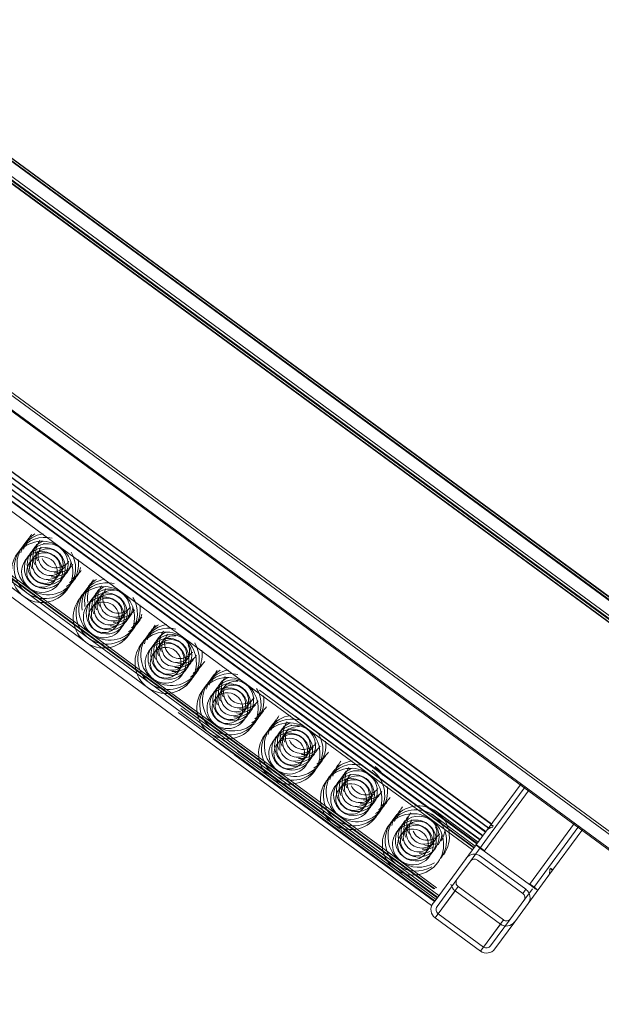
# Model space of a CAD drawing. Header units: metres. Extents: x 135583 to 135939, y 457896 to 458258.
# Tile 190 of 256: x 135781.165 to 135781.393, y 457896.472 to 457896.857. Entities that reach past the tile are written whole.
import ezdxf

# ---------------------------------------------------------------- set-up
doc = ezdxf.new("R2010")
doc.units = ezdxf.units.M
doc.layers.add('NIEUWE INSTALLATIE', color=250, linetype='Continuous', lineweight=0)

msp = doc.modelspace()

# ---------------------------------------------------------------- linework, layer by layer
at = {"layer": 'NIEUWE INSTALLATIE'}
for p, q in [((135779.49854, 457897.93286), (135781.48103, 457896.47637)), ((135779.49911, 457897.93363), (135781.48159, 457896.47714)), ((135779.49558, 457897.92883), (135781.47806, 457896.47234)), ((135779.49585, 457897.9292), (135781.47834, 457896.47271)), ((135781.45663, 457896.57828), (135780.6991, 457897.13483)), ((135780.69926, 457897.13504), (135781.46485, 457896.57258)), ((135781.52185, 457896.53194), (135780.69985, 457897.13585)), ((135781.45955, 457896.5749), (135780.69851, 457897.13403)), ((135780.69866, 457897.13423), (135781.46425, 457896.57177)), ((135780.76309, 457897.09526), (135781.46018, 457896.58312)), ((135780.76325, 457897.09547), (135781.4684, 457896.57741)), ((135781.48852, 457896.56384), (135780.76373, 457897.09602)), ((135780.9503, 457896.95897), (135781.46429, 457896.58135)), ((135781.0253, 457896.77656), (135781.34765, 457896.53973)), ((135781.0254, 457896.77671), (135781.34776, 457896.53988)), ((135781.02641, 457896.77808), (135781.34877, 457896.54125)), ((135781.02652, 457896.77823), (135781.34888, 457896.5414)), ((135781.02753, 457896.7796), (135781.34989, 457896.54278)), ((135781.02764, 457896.77975), (135781.35, 457896.54292)), ((135781.34541, 457896.53669), (135781.02306, 457896.77351)), ((135781.0231, 457896.77357), (135781.34546, 457896.53674)), ((135781.02317, 457896.77366), (135781.34552, 457896.53683)), ((135781.02418, 457896.77504), (135781.34653, 457896.53821)), ((135781.02429, 457896.77518), (135781.34664, 457896.53836)), ((135781.3443, 457896.53516), (135781.02194, 457896.77199)), ((135781.02205, 457896.77214), (135781.3444, 457896.53531)), ((135781.0091, 457896.75137), (135781.32749, 457896.51746)), ((135781.3278, 457896.51746), (135781.00931, 457896.75144)), ((135781.00418, 457896.74782), (135781.32653, 457896.51099)), ((135781.18133, 457896.65114), (135781.15715, 457896.66891)), ((135781.16712, 457896.6318), (135781.14294, 457896.64957)), ((135781.16824, 457896.63333), (135781.14406, 457896.65109)), ((135781.14518, 457896.65261), (135781.16936, 457896.63485)), ((135781.17275, 457896.64959), (135781.17274, 457896.64958)), ((135781.17275, 457896.6496), (135781.17275, 457896.64959)), ((135781.17387, 457896.65113), (135781.17386, 457896.65112)), ((135781.17386, 457896.65112), (135781.17386, 457896.6511)), ((135781.17498, 457896.65264), (135781.17497, 457896.65263)), ((135781.17499, 457896.65265), (135781.17498, 457896.65264)), ((135781.20551, 457896.63338), (135781.18133, 457896.65114)), ((135781.17163, 457896.64807), (135781.17162, 457896.64806)), ((135781.17164, 457896.64808), (135781.17163, 457896.64807)), ((135781.18241, 457896.64248), (135781.18242, 457896.64249)), ((135781.18242, 457896.64249), (135781.18242, 457896.6425)), ((135781.18353, 457896.64401), (135781.18354, 457896.64402)), ((135781.18353, 457896.644), (135781.18353, 457896.64401)), ((135781.18464, 457896.64552), (135781.18465, 457896.64553)), ((135781.18465, 457896.64553), (135781.18466, 457896.64554)), ((135781.18129, 457896.64096), (135781.1813, 457896.64097)), ((135781.1813, 457896.64097), (135781.18131, 457896.64098)), ((135781.16936, 457896.63485), (135781.19353, 457896.61709)), ((135781.19916, 457896.63488), (135781.19915, 457896.63486)), ((135781.19917, 457896.63489), (135781.19916, 457896.63488)), ((135781.1913, 457896.61404), (135781.16712, 457896.6318)), ((135781.19242, 457896.61556), (135781.16824, 457896.63333)), ((135781.19581, 457896.63032), (135781.1958, 457896.63031)), ((135781.1958, 457896.63031), (135781.1958, 457896.6303)), ((135781.19692, 457896.63183), (135781.19691, 457896.63182)), ((135781.19693, 457896.63184), (135781.19692, 457896.63183)), ((135781.19804, 457896.63335), (135781.19803, 457896.63334)), ((135781.19805, 457896.63336), (135781.19804, 457896.63335)), ((135781.22968, 457896.61562), (135781.20551, 457896.63338)), ((135781.20882, 457896.62776), (135781.20883, 457896.62777)), ((135781.20883, 457896.62777), (135781.20884, 457896.62778)), ((135781.20547, 457896.6232), (135781.20548, 457896.62321)), ((135781.20547, 457896.62319), (135781.20547, 457896.6232)), ((135781.20658, 457896.62472), (135781.20659, 457896.62473)), ((135781.20659, 457896.62473), (135781.2066, 457896.62474)), ((135781.2077, 457896.62624), (135781.20771, 457896.62625)), ((135781.20771, 457896.62625), (135781.20772, 457896.62626)), ((135781.21659, 457896.5978), (135781.19242, 457896.61556)), ((135781.19353, 457896.61709), (135781.21771, 457896.59932)), ((135781.22222, 457896.61559), (135781.22221, 457896.61558)), ((135781.22223, 457896.6156), (135781.22222, 457896.61559)), ((135781.22334, 457896.61711), (135781.22333, 457896.6171)), ((135781.22334, 457896.61712), (135781.22334, 457896.61711)), ((135781.25386, 457896.59786), (135781.22968, 457896.61562)), ((135781.21547, 457896.59628), (135781.1913, 457896.61404)), ((135781.21998, 457896.61255), (135781.21997, 457896.61254)), ((135781.21999, 457896.61256), (135781.21998, 457896.61255)), ((135781.2211, 457896.61407), (135781.22109, 457896.61406)), ((135781.22111, 457896.61408), (135781.2211, 457896.61407)), ((135781.23188, 457896.60848), (135781.23189, 457896.60849)), ((135781.23189, 457896.60849), (135781.2319, 457896.6085)), ((135781.233, 457896.61), (135781.23301, 457896.61001)), ((135781.23301, 457896.61001), (135781.23301, 457896.61002)), ((135781.22964, 457896.60543), (135781.22965, 457896.60544)), ((135781.22965, 457896.60544), (135781.22966, 457896.60545)), ((135781.23076, 457896.60695), (135781.23077, 457896.60696)), ((135781.23077, 457896.60696), (135781.23078, 457896.60697)), ((135781.23965, 457896.57852), (135781.21547, 457896.59628)), ((135781.24077, 457896.58004), (135781.21659, 457896.5978)), ((135781.21771, 457896.59932), (135781.24189, 457896.58156)), ((135781.24528, 457896.59631), (135781.24527, 457896.5963)), ((135781.24528, 457896.59632), (135781.24528, 457896.59631)), ((135781.2464, 457896.59784), (135781.24639, 457896.59783)), ((135781.24639, 457896.59783), (135781.24639, 457896.59782)), ((135781.24751, 457896.59935), (135781.2475, 457896.59934)), ((135781.24752, 457896.59936), (135781.24751, 457896.59935)), ((135781.27804, 457896.5801), (135781.25386, 457896.59786)), ((135781.24416, 457896.59478), (135781.24415, 457896.59477)), ((135781.24417, 457896.5948), (135781.24416, 457896.59478)), ((135781.25717, 457896.59224), (135781.25718, 457896.59225)), ((135781.25718, 457896.59225), (135781.25719, 457896.59226)), ((135781.25924, 457896.59517), (135781.34311, 457896.53355)), ((135781.32894, 457896.51427), (135781.22854, 457896.58803)), ((135781.25494, 457896.58919), (135781.25495, 457896.5892)), ((135781.25495, 457896.5892), (135781.25495, 457896.58921)), ((135781.25606, 457896.59072), (135781.25607, 457896.59073)), ((135781.25606, 457896.59071), (135781.25606, 457896.59072)), ((135781.32783, 457896.51275), (135781.22742, 457896.58651)), ((135781.25382, 457896.58767), (135781.25383, 457896.58768)), ((135781.25383, 457896.58768), (135781.25384, 457896.58769)), ((135781.27314, 457896.58518), (135781.34322, 457896.5337)), ((135781.27426, 457896.58671), (135781.34434, 457896.53522)), ((135781.32888, 457896.51418), (135781.23695, 457896.58172)), ((135781.24189, 457896.58156), (135781.26606, 457896.5638)), ((135781.27169, 457896.58159), (135781.27168, 457896.58158)), ((135781.2717, 457896.5816), (135781.27169, 457896.58159)), ((135781.26383, 457896.56076), (135781.23965, 457896.57852)), ((135781.26495, 457896.56228), (135781.24077, 457896.58004)), ((135781.24231, 457896.57769), (135781.32884, 457896.51412)), ((135781.26834, 457896.57703), (135781.26833, 457896.57702)), ((135781.26833, 457896.57702), (135781.26833, 457896.57701)), ((135781.26945, 457896.57854), (135781.26944, 457896.57853)), ((135781.26946, 457896.57856), (135781.26945, 457896.57854)), ((135781.27057, 457896.58007), (135781.27056, 457896.58006)), ((135781.27058, 457896.58008), (135781.27057, 457896.58007)), ((135781.30221, 457896.56233), (135781.27804, 457896.5801)), ((135781.24119, 457896.57617), (135781.32772, 457896.5126)), ((135781.28023, 457896.57295), (135781.28024, 457896.57296)), ((135781.28024, 457896.57296), (135781.28025, 457896.57297)), ((135781.28135, 457896.57447), (135781.28136, 457896.57448)), ((135781.28136, 457896.57448), (135781.28137, 457896.57449)), ((135781.24961, 457896.56985), (135781.32765, 457896.51251)), ((135781.25072, 457896.57138), (135781.32877, 457896.51403)), ((135781.278, 457896.56992), (135781.27801, 457896.56993)), ((135781.278, 457896.56991), (135781.278, 457896.56992)), ((135781.27911, 457896.57143), (135781.27912, 457896.57144)), ((135781.27912, 457896.57144), (135781.27913, 457896.57145)), ((135781.28912, 457896.54452), (135781.26495, 457896.56228)), ((135781.26606, 457896.5638), (135781.29024, 457896.54604)), ((135781.29475, 457896.5623), (135781.29474, 457896.56229)), ((135781.29475, 457896.56232), (135781.29475, 457896.5623)), ((135781.29587, 457896.56383), (135781.29586, 457896.56382)), ((135781.29587, 457896.56384), (135781.29587, 457896.56383)), ((135781.32639, 457896.54457), (135781.30221, 457896.56233)), ((135781.288, 457896.54299), (135781.26383, 457896.56076)), ((135781.29251, 457896.55926), (135781.2925, 457896.55925)), ((135781.29252, 457896.55927), (135781.29251, 457896.55926)), ((135781.29363, 457896.56078), (135781.29362, 457896.56077)), ((135781.29364, 457896.56079), (135781.29363, 457896.56078)), ((135781.34392, 457896.53465), (135781.36155, 457896.55864)), ((135781.36316, 457896.55746), (135781.34952, 457896.5389)), ((135781.30329, 457896.55367), (135781.3033, 457896.55368)), ((135781.3033, 457896.55368), (135781.30331, 457896.55369)), ((135781.30441, 457896.55519), (135781.30442, 457896.5552)), ((135781.30442, 457896.5552), (135781.30443, 457896.55521)), ((135781.30553, 457896.55671), (135781.30554, 457896.55672)), ((135781.30554, 457896.55672), (135781.30554, 457896.55673)), ((135781.34713, 457896.53226), (135781.36477, 457896.55627)), ((135781.30217, 457896.55214), (135781.30218, 457896.55216)), ((135781.30218, 457896.55216), (135781.30219, 457896.55217)), ((135781.29024, 457896.54604), (135781.31442, 457896.52828)), ((135781.32004, 457896.54606), (135781.32003, 457896.54605)), ((135781.32005, 457896.54608), (135781.32004, 457896.54606)), ((135781.32659, 457896.54679), (135781.32748, 457896.54613)), ((135781.34363, 457896.53425), (135781.32751, 457896.54609)), ((135781.3286, 457896.54765), (135781.32771, 457896.54831)), ((135781.32863, 457896.54762), (135781.34474, 457896.53577)), ((135781.31218, 457896.52523), (135781.288, 457896.54299)), ((135781.3133, 457896.52675), (135781.28912, 457896.54452)), ((135781.31781, 457896.54302), (135781.3178, 457896.54301)), ((135781.31781, 457896.54303), (135781.31781, 457896.54302)), ((135781.31893, 457896.54455), (135781.31892, 457896.54454)), ((135781.31892, 457896.54454), (135781.31892, 457896.54453)), ((135781.34251, 457896.53273), (135781.32639, 457896.54457)), ((135781.36486, 457896.51924), (135781.38249, 457896.54323)), ((135781.36649, 457896.51808), (135781.3841, 457896.54205)), ((135781.31669, 457896.5415), (135781.31668, 457896.54149)), ((135781.31669, 457896.54151), (135781.31669, 457896.5415)), ((135781.3297, 457896.53895), (135781.32971, 457896.53896)), ((135781.32971, 457896.53896), (135781.32972, 457896.53897)), ((135781.34952, 457896.53889), (135781.34173, 457896.52829)), ((135781.37208, 457896.52232), (135781.38571, 457896.54086)), ((135781.32635, 457896.53438), (135781.32636, 457896.53439)), ((135781.32636, 457896.53439), (135781.32637, 457896.5344)), ((135781.32747, 457896.5359), (135781.32748, 457896.53592)), ((135781.32748, 457896.53592), (135781.32748, 457896.53593)), ((135781.32859, 457896.53744), (135781.3286, 457896.53745)), ((135781.32859, 457896.53743), (135781.32859, 457896.53744)), ((135781.34398, 457896.53473), (135781.34251, 457896.53273)), ((135781.34251, 457896.53273), (135781.3283, 457896.51339)), ((135781.36344, 457896.51731), (135781.34571, 457896.53033)), ((135781.36486, 457896.51924), (135781.34713, 457896.53226)), ((135781.32942, 457896.51491), (135781.3133, 457896.52675)), ((135781.31442, 457896.52828), (135781.32851, 457896.51793)), ((135781.34173, 457896.52829), (135781.33649, 457896.52117)), ((135781.34453, 457896.52872), (135781.36226, 457896.5157)), ((135781.3283, 457896.51339), (135781.31218, 457896.52523)), ((135781.33649, 457896.52117), (135781.32871, 457896.51057)), ((135781.37208, 457896.52232), (135781.3643, 457896.51172)), ((135781.33574, 457896.51676), (135781.32795, 457896.50616)), ((135781.33692, 457896.51837), (135781.32913, 457896.50777)), ((135781.35347, 457896.50373), (135781.33574, 457896.51676)), ((135781.33692, 457896.51837), (135781.35465, 457896.50534)), ((135781.36226, 457896.5157), (135781.36355, 457896.51746)), ((135781.36268, 457896.5129), (135781.36603, 457896.51746)), ((135781.36355, 457896.51746), (135781.36344, 457896.51731)), ((135781.35745, 457896.50577), (135781.36268, 457896.5129)), ((135781.35906, 457896.50459), (135781.3643, 457896.51172)), ((135781.34686, 457896.49474), (135781.32913, 457896.50777)), ((135781.32795, 457896.50616), (135781.34568, 457896.49313)), ((135781.34568, 457896.49313), (135781.35347, 457896.50373)), ((135781.35465, 457896.50534), (135781.34686, 457896.49474)), ((135781.35745, 457896.50577), (135781.34966, 457896.49517)), ((135781.35127, 457896.49399), (135781.35906, 457896.50459))]:
    msp.add_line(p, q, dxfattribs=at)
for centre, major_axis, ratio, start_param, end_param in [((135781.17423, 457896.64147), (-0.00967, 0.00711), 0.999977, 4.712454, 6.28325), ((135781.17534, 457896.643), (-0.00967, 0.00711), 0.999977, 5.105134, 6.283232), ((135781.17646, 457896.64452), (-0.00967, 0.00711), 0.999977, 5.497982, 6.28338), ((135781.1787, 457896.64756), (-0.00967, 0.00711), 0.999977, 0.000106, 0.392805), ((135781.17758, 457896.64604), (-0.00967, 0.0071), 0.999977, 5.890421, 6.28312), ((135781.17982, 457896.64908), (-0.00967, 0.00711), 0.999977, 0.000131, 0.39283), ((135781.17757, 457896.64603), (-0.00645, 0.00474), 0.999977, 5.759587, 6.283185), ((135781.17981, 457896.64907), (-0.00645, 0.00474), 0.999977, 0.000014, 1.047212), ((135781.17534, 457896.643), (-0.00967, 0.0071), 0.999977, 6.28312, 7.853917), ((135781.17646, 457896.64452), (-0.00967, 0.00711), 0.999977, 0.000065, 1.570861), ((135781.17758, 457896.64604), (-0.00967, 0.0071), 0.999977, 6.282942, 6.675641), ((135781.17422, 457896.64146), (-0.00645, 0.00474), 0.999977, 3.141788, 6.28338), ((135781.17534, 457896.64299), (-0.00645, 0.00474), 0.999977, 3.141593, 6.283185), ((135781.17757, 457896.64603), (-0.00645, 0.00474), 0.999977, 6.283151, 7.330348), ((135781.17645, 457896.64451), (-0.00645, 0.00474), 0.999977, 3.141593, 6.283185), ((135781.17869, 457896.64755), (-0.00645, 0.00474), 0.999977, 6.283151, 7.330348), ((135781.17757, 457896.64603), (-0.00483, 0.00355), 0.999977, 0.00026, 3.141853), ((135781.17645, 457896.64451), (-0.00484, 0.00355), 0.999977, 3.141593, 6.283185), ((135781.17869, 457896.64755), (-0.00484, 0.00355), 0.999977, 6.282925, 9.424518), ((135781.17423, 457896.64147), (-0.00967, 0.00711), 0.999977, 3.141723, 4.712519), ((135781.17423, 457896.64147), (-0.00967, 0.0071), 0.999977, 6.28312, 7.853917), ((135781.17422, 457896.64146), (-0.00645, 0.00474), 0.999977, 6.283088, 9.42468), ((135781.17534, 457896.64299), (-0.00645, 0.00474), 0.999977, 0, 1.570796), ((135781.17645, 457896.64451), (-0.00645, 0.00474), 0.999977, 0, 3.141593), ((135781.17534, 457896.64299), (-0.00484, 0.00355), 0.999977, 6.283055, 9.424648), ((135781.17422, 457896.64146), (-0.00483, 0.00355), 0.999977, 3.141983, 6.283575), ((135781.17645, 457896.64451), (-0.00484, 0.00355), 0.999977, 0, 3.141593), ((135781.17534, 457896.64299), (-0.00483, 0.00355), 0.999977, 3.141723, 6.283315), ((135781.17981, 457896.64907), (-0.00484, 0.00355), 0.999977, 1.047072, 3.141467), ((135781.17534, 457896.643), (-0.00967, 0.00711), 0.999977, 3.141723, 4.31982), ((135781.17646, 457896.64452), (-0.00967, 0.0071), 0.999977, 3.141501, 3.926899), ((135781.17422, 457896.64146), (-0.00484, 0.00355), 0.999977, 6.282925, 9.424518), ((135781.17869, 457896.64755), (-0.00645, 0.00473), 0.999977, 2.094103, 3.1413), ((135781.17981, 457896.64907), (-0.00645, 0.00473), 0.999977, 2.094103, 3.1413), ((135781.17757, 457896.64603), (-0.00645, 0.00474), 0.999977, 3.141699, 3.665297), ((135781.17982, 457896.64908), (-0.00967, 0.0071), 0.999977, 2.748894, 3.141593), ((135781.17758, 457896.64604), (-0.00967, 0.00711), 0.999977, 3.141624, 3.534323), ((135781.17534, 457896.64299), (-0.00645, 0.00474), 0.999977, 1.570796, 3.141593), ((135781.17757, 457896.64603), (-0.00645, 0.00474), 0.999977, 2.094395, 3.141593), ((135781.17758, 457896.64604), (-0.00967, 0.00711), 0.999977, 2.749089, 3.141788), ((135781.1787, 457896.64756), (-0.00967, 0.00711), 0.999977, 2.748959, 3.141658), ((135781.19952, 457896.62523), (-0.00967, 0.00711), 0.999977, 5.105134, 6.283232), ((135781.20064, 457896.62676), (-0.00967, 0.00711), 0.999977, 5.497982, 6.28338), ((135781.20399, 457896.63132), (-0.00967, 0.00711), 0.999977, 0.000138, 0.785536), ((135781.20176, 457896.62828), (-0.00967, 0.00711), 0.999977, 5.890551, 6.28325), ((135781.17423, 457896.64147), (-0.00967, 0.0071), 0.999977, 1.570796, 3.141593), ((135781.17534, 457896.643), (-0.00967, 0.0071), 0.999977, 1.570796, 3.141593), ((135781.17646, 457896.64452), (-0.00967, 0.0071), 0.999977, 1.570796, 3.141593), ((135781.1984, 457896.62371), (-0.00967, 0.00711), 0.999977, 4.712454, 6.28325), ((135781.20176, 457896.62828), (-0.00967, 0.0071), 0.999977, 6.283047, 7.068446), ((135781.20288, 457896.6298), (-0.00967, 0.0071), 0.999977, 6.283139, 7.068538), ((135781.20063, 457896.62675), (-0.00645, 0.00474), 0.999977, 3.14169, 6.283283), ((135781.20287, 457896.62979), (-0.00645, 0.00474), 0.999977, 6.283164, 7.330361), ((135781.20175, 457896.62827), (-0.00645, 0.00474), 0.999977, 5.759684, 6.283283), ((135781.20399, 457896.63131), (-0.00645, 0.00474), 0.999977, 0.000027, 1.047225), ((135781.20175, 457896.62827), (-0.00483, 0.00355), 0.999977, 5.236355, 6.283553), ((135781.20399, 457896.63131), (-0.00484, 0.00355), 0.999977, 6.283055, 9.424648), ((135781.1984, 457896.62371), (-0.00967, 0.0071), 0.999977, 6.28312, 7.853917), ((135781.20064, 457896.62676), (-0.00967, 0.00711), 0.999977, 0.000065, 1.570861), ((135781.19952, 457896.62523), (-0.00967, 0.00711), 0.999977, 0.000195, 1.570991), ((135781.19839, 457896.6237), (-0.00645, 0.00474), 0.999977, 3.141593, 6.283185), ((135781.20063, 457896.62675), (-0.00645, 0.00474), 0.999977, 6.283088, 9.42468), ((135781.19951, 457896.62522), (-0.00645, 0.00474), 0.999977, 3.14169, 6.283283), ((135781.20175, 457896.62827), (-0.00645, 0.00474), 0.999977, 0.00016, 1.047358), ((135781.19839, 457896.6237), (-0.00483, 0.00355), 0.999977, 3.141723, 6.283315), ((135781.20063, 457896.62675), (-0.00484, 0.00355), 0.999977, 6.283055, 9.424648), ((135781.19951, 457896.62522), (-0.00484, 0.00355), 0.999977, 3.141593, 6.283185), ((135781.20175, 457896.62827), (-0.00484, 0.00355), 0.999977, 6.283055, 9.424648), ((135781.20063, 457896.62675), (-0.00484, 0.00355), 0.999977, 3.141333, 6.282925), ((135781.20287, 457896.62979), (-0.00484, 0.00355), 0.999977, 6.282795, 9.424388), ((135781.1984, 457896.62371), (-0.00967, 0.00711), 0.999977, 3.141658, 4.712454), ((135781.19952, 457896.62523), (-0.00967, 0.0071), 0.999977, 3.141528, 4.319625), ((135781.19839, 457896.6237), (-0.00645, 0.00474), 0.999977, 0.000195, 3.141788), ((135781.19951, 457896.62522), (-0.00645, 0.00474), 0.999977, 0, 1.570796), ((135781.19839, 457896.6237), (-0.00483, 0.00355), 0.999977, 0.00013, 3.141723), ((135781.19951, 457896.62522), (-0.00484, 0.00355), 0.999977, 6.282795, 9.424388), ((135781.20399, 457896.63131), (-0.00645, 0.00473), 0.999977, 2.094103, 3.1413), ((135781.20175, 457896.62827), (-0.00645, 0.00473), 0.999977, 3.141289, 3.664888), ((135781.20064, 457896.62676), (-0.00967, 0.0071), 0.999977, 3.141455, 3.926853), ((135781.20175, 457896.62827), (-0.00645, 0.00474), 0.999977, 2.094298, 3.141495), ((135781.20287, 457896.62979), (-0.00645, 0.00474), 0.999977, 2.094395, 3.141593), ((135781.20288, 457896.6298), (-0.00967, 0.0071), 0.999977, 2.748894, 3.141593), ((135781.20399, 457896.63132), (-0.00967, 0.0071), 0.999977, 2.74872, 3.090146), ((135781.20176, 457896.62828), (-0.00967, 0.00711), 0.999977, 3.141689, 3.494911), ((135781.20064, 457896.62676), (-0.00967, 0.0071), 0.999977, 1.570666, 3.141463), ((135781.19951, 457896.62522), (-0.00645, 0.00474), 0.999977, 1.570894, 3.14169), ((135781.20176, 457896.62828), (-0.00967, 0.0071), 0.999977, 2.748894, 3.141593), ((135781.2237, 457896.60747), (-0.00967, 0.00711), 0.999977, 5.105304, 6.283401), ((135781.22482, 457896.60899), (-0.00967, 0.0071), 0.999977, 5.497787, 6.283185), ((135781.22705, 457896.61204), (-0.00967, 0.00711), 0.999977, 0.000156, 0.392855), ((135781.22593, 457896.61052), (-0.00967, 0.0071), 0.999977, 5.890486, 6.283185), ((135781.22817, 457896.61356), (-0.00967, 0.00711), 0.999977, 0.000131, 0.39283), ((135781.1984, 457896.62371), (-0.00967, 0.0071), 0.999977, 1.570731, 3.141528), ((135781.19952, 457896.62523), (-0.00967, 0.00711), 0.999977, 1.570861, 3.141658), ((135781.22482, 457896.60899), (-0.00967, 0.0071), 0.999977, 0, 1.570796), ((135781.22258, 457896.60595), (-0.00967, 0.00711), 0.999977, 4.712454, 6.28325), ((135781.22593, 457896.61052), (-0.00967, 0.00711), 0.999977, 0.000166, 0.392865), ((135781.22369, 457896.60746), (-0.00645, 0.00474), 0.999977, 3.141495, 6.283088), ((135781.22593, 457896.61051), (-0.00645, 0.00474), 0.999977, 6.282982, 7.330179), ((135781.22481, 457896.60898), (-0.00645, 0.00474), 0.999977, 3.141593, 6.283185), ((135781.22704, 457896.61203), (-0.00645, 0.00474), 0.999977, 6.283151, 7.330348), ((135781.22593, 457896.61051), (-0.00645, 0.00474), 0.999977, 5.759489, 6.283088), ((135781.22816, 457896.61355), (-0.00645, 0.00474), 0.999977, 6.283018, 7.330215), ((135781.22481, 457896.60898), (-0.00484, 0.00355), 0.999977, 3.141593, 6.283185), ((135781.22704, 457896.61203), (-0.00483, 0.00355), 0.999977, 0.00026, 3.141853), ((135781.22593, 457896.61051), (-0.00484, 0.00355), 0.999977, 5.23597, 6.283168), ((135781.22816, 457896.61355), (-0.00483, 0.00355), 0.999977, 0.00013, 3.141723), ((135781.22258, 457896.60595), (-0.00967, 0.0071), 0.999977, 3.141593, 4.712389), ((135781.22258, 457896.60595), (-0.00967, 0.00711), 0.999977, 0.000065, 1.570861), ((135781.2237, 457896.60747), (-0.00967, 0.00711), 0.999977, 0.00013, 1.570926), ((135781.22369, 457896.60746), (-0.00645, 0.00474), 0.999977, 0.000097, 1.570894), ((135781.22481, 457896.60898), (-0.00645, 0.00474), 0.999977, 0, 3.141593), ((135781.22257, 457896.60594), (-0.00645, 0.00474), 0.999977, 3.141593, 6.283185), ((135781.22369, 457896.60746), (-0.00484, 0.00355), 0.999977, 6.283055, 9.424648), ((135781.22257, 457896.60594), (-0.00483, 0.00355), 0.999977, 3.141982, 6.283575), ((135781.22481, 457896.60898), (-0.00484, 0.00355), 0.999977, 6.283055, 9.424648), ((135781.22369, 457896.60746), (-0.00484, 0.00355), 0.999977, 3.141593, 6.283185), ((135781.22593, 457896.61051), (-0.00484, 0.00355), 0.999977, 0, 3.141593), ((135781.22593, 457896.61051), (-0.00483, 0.00355), 0.999977, 3.141723, 4.18892), ((135781.2237, 457896.60747), (-0.00967, 0.00711), 0.999977, 3.141723, 4.31982), ((135781.22257, 457896.60594), (-0.00645, 0.00474), 0.999977, 0, 3.141593), ((135781.22257, 457896.60594), (-0.00483, 0.00355), 0.999977, 0.00013, 3.141723), ((135781.22704, 457896.61203), (-0.00645, 0.00473), 0.999977, 2.094103, 3.1413), ((135781.22816, 457896.61355), (-0.00645, 0.00474), 0.999977, 2.0942, 3.141398), ((135781.22482, 457896.60899), (-0.00967, 0.00711), 0.999977, 3.141685, 3.927083), ((135781.22593, 457896.61051), (-0.00645, 0.00474), 0.999977, 2.094395, 3.141593), ((135781.22593, 457896.61052), (-0.00967, 0.0071), 0.999977, 2.748829, 3.141528), ((135781.22705, 457896.61204), (-0.00967, 0.0071), 0.999977, 2.748829, 3.141528), ((135781.22817, 457896.61356), (-0.00967, 0.0071), 0.999977, 2.748894, 3.141593), ((135781.2237, 457896.60747), (-0.00967, 0.0071), 0.999977, 1.570796, 3.141593), ((135781.22482, 457896.60899), (-0.00967, 0.00711), 0.999977, 1.570861, 3.141658), ((135781.22369, 457896.60746), (-0.00645, 0.00474), 0.999977, 1.570699, 3.141495), ((135781.24676, 457896.58819), (-0.00967, 0.00711), 0.999977, 4.712519, 6.283315), ((135781.24787, 457896.58971), (-0.00967, 0.00711), 0.999977, 5.105314, 6.283412), ((135781.25011, 457896.59275), (-0.00967, 0.00711), 0.999977, 0.000251, 0.39295), ((135781.24899, 457896.59123), (-0.00967, 0.0071), 0.999977, 5.497787, 6.283185), ((135781.25123, 457896.59428), (-0.00967, 0.00711), 0.999977, 0.000191, 0.39289), ((135781.25011, 457896.59275), (-0.00967, 0.00711), 0.999977, 5.890551, 6.28325), ((135781.25235, 457896.5958), (-0.00967, 0.00711), 0.999977, 0.000276, 0.392975), ((135781.24898, 457896.59122), (-0.00645, 0.00474), 0.999977, 3.141788, 6.28338), ((135781.2501, 457896.59274), (-0.00645, 0.00474), 0.999977, 5.759879, 6.283478), ((135781.25234, 457896.59579), (-0.00645, 0.00474), 0.999977, 6.283018, 7.330215), ((135781.22258, 457896.60595), (-0.00967, 0.0071), 0.999977, 1.570796, 3.141593), ((135781.24787, 457896.58971), (-0.00967, 0.0071), 0.999977, 6.28312, 7.853917), ((135781.24899, 457896.59123), (-0.00967, 0.0071), 0.999977, 6.282925, 7.853722), ((135781.24675, 457896.58818), (-0.00645, 0.00474), 0.999977, 3.141593, 6.283185), ((135781.24898, 457896.59122), (-0.00645, 0.00474), 0.999977, 6.283088, 9.42468), ((135781.24787, 457896.5897), (-0.00645, 0.00474), 0.999977, 3.141788, 6.28338), ((135781.2501, 457896.59274), (-0.00645, 0.00474), 0.999977, 6.283164, 7.330361), ((135781.25122, 457896.59427), (-0.00645, 0.00474), 0.999977, 6.283018, 7.330215), ((135781.24787, 457896.5897), (-0.00483, 0.00355), 0.999977, 3.141983, 6.283575), ((135781.2501, 457896.59274), (-0.00484, 0.00355), 0.999977, 6.283055, 9.424648), ((135781.24898, 457896.59122), (-0.00483, 0.00355), 0.999977, 3.141723, 6.283315), ((135781.25122, 457896.59427), (-0.00484, 0.00355), 0.999977, 6.282925, 9.424518), ((135781.2501, 457896.59274), (-0.00483, 0.00355), 0.999977, 5.236261, 6.283458), ((135781.24676, 457896.58819), (-0.00967, 0.00711), 0.999977, 3.141723, 4.712519), ((135781.24787, 457896.58971), (-0.00967, 0.00711), 0.999977, 3.141788, 4.319885), ((135781.24676, 457896.58819), (-0.00967, 0.0071), 0.999977, 0, 1.570796), ((135781.24675, 457896.58818), (-0.00645, 0.00473), 0.999977, 6.282893, 9.424486), ((135781.24787, 457896.5897), (-0.00645, 0.00474), 0.999977, 6.283088, 7.853884), ((135781.24675, 457896.58818), (-0.00484, 0.00355), 0.999977, 6.282795, 9.424388), ((135781.24787, 457896.5897), (-0.00484, 0.00355), 0.999977, 6.282796, 9.424388), ((135781.24675, 457896.58818), (-0.00483, 0.00355), 0.999977, 3.141983, 6.283575), ((135781.24898, 457896.59122), (-0.00484, 0.00355), 0.999977, 6.283055, 9.424648), ((135781.25234, 457896.59579), (-0.00484, 0.00355), 0.999977, 1.047167, 3.141562), ((135781.24899, 457896.59123), (-0.00967, 0.00711), 0.999977, 3.141685, 3.927083), ((135781.2501, 457896.59274), (-0.00645, 0.00474), 0.999977, 2.0942, 3.141398), ((135781.25122, 457896.59427), (-0.00645, 0.00474), 0.999977, 2.0942, 3.141398), ((135781.25234, 457896.59579), (-0.00645, 0.00473), 0.999977, 2.094103, 3.1413), ((135781.25235, 457896.5958), (-0.00967, 0.0071), 0.999977, 2.748764, 3.141463), ((135781.24899, 457896.59123), (-0.00967, 0.0071), 0.999977, 1.570731, 3.141528), ((135781.24787, 457896.5897), (-0.00645, 0.00474), 0.999977, 1.570796, 3.141593), ((135781.25011, 457896.59275), (-0.00967, 0.0071), 0.999977, 2.748699, 3.141398), ((135781.25123, 457896.59428), (-0.00967, 0.0071), 0.999977, 2.748764, 3.141463), ((135781.27205, 457896.57195), (-0.00967, 0.00711), 0.999977, 5.10541, 6.283507), ((135781.27317, 457896.57347), (-0.00967, 0.00711), 0.999977, 5.497917, 6.283315), ((135781.27652, 457896.57804), (-0.00967, 0.00711), 0.999977, 0.000152, 0.392851), ((135781.24676, 457896.58819), (-0.00967, 0.0071), 0.999977, 1.570796, 3.141593), ((135781.24787, 457896.58971), (-0.00967, 0.00711), 0.999977, 1.570861, 3.141658), ((135781.27317, 457896.57347), (-0.00967, 0.0071), 0.999977, 0, 1.570796), ((135781.27093, 457896.57043), (-0.00967, 0.00711), 0.999977, 4.712649, 6.283445), ((135781.27429, 457896.57499), (-0.00967, 0.00711), 0.999977, 0.000081, 0.39278), ((135781.27541, 457896.57651), (-0.00967, 0.00711), 0.999977, 0.000141, 0.39284), ((135781.27204, 457896.57194), (-0.00645, 0.00474), 0.999977, 3.14169, 6.283283), ((135781.27316, 457896.57346), (-0.00645, 0.00474), 0.999977, 3.141885, 6.283478), ((135781.2754, 457896.5765), (-0.00645, 0.00474), 0.999977, 0.000112, 1.047309), ((135781.27428, 457896.57498), (-0.00645, 0.00474), 0.999977, 5.759976, 6.283575), ((135781.27652, 457896.57803), (-0.00645, 0.00474), 0.999977, 0.000099, 1.047296), ((135781.27428, 457896.57498), (-0.00483, 0.00355), 0.999977, 5.236196, 6.283393), ((135781.27093, 457896.57043), (-0.00967, 0.0071), 0.999977, 0, 1.570796), ((135781.27205, 457896.57195), (-0.00967, 0.0071), 0.999977, 6.28312, 7.853917), ((135781.27204, 457896.57194), (-0.00645, 0.00474), 0.999977, 0, 1.570796), ((135781.27092, 457896.57041), (-0.00645, 0.00474), 0.999977, 3.14169, 6.283283), ((135781.27316, 457896.57346), (-0.00645, 0.00474), 0.999977, 6.28299, 9.424583), ((135781.27428, 457896.57498), (-0.00645, 0.00474), 0.999977, 0.00016, 1.047358), ((135781.27092, 457896.57041), (-0.00484, 0.00355), 0.999977, 3.141463, 6.283055), ((135781.27316, 457896.57346), (-0.00484, 0.00355), 0.999977, 6.282925, 9.424518), ((135781.27204, 457896.57194), (-0.00484, 0.00355), 0.999977, 3.141332, 6.282925), ((135781.27428, 457896.57498), (-0.00484, 0.00355), 0.999977, 0, 3.141593), ((135781.27316, 457896.57346), (-0.00484, 0.00355), 0.999977, 3.141593, 6.283185), ((135781.2754, 457896.5765), (-0.00484, 0.00355), 0.999977, 6.283055, 9.424648), ((135781.27093, 457896.57043), (-0.00967, 0.00711), 0.999977, 3.141658, 4.712454), ((135781.27205, 457896.57195), (-0.00967, 0.00711), 0.999977, 3.141723, 4.31982), ((135781.27092, 457896.57041), (-0.00645, 0.00474), 0.999977, 0, 3.141593), ((135781.27092, 457896.57041), (-0.00484, 0.00355), 0.999977, 6.283055, 9.424648), ((135781.27204, 457896.57194), (-0.00484, 0.00355), 0.999977, 6.283055, 9.424648), ((135781.27652, 457896.57803), (-0.00484, 0.00355), 0.999977, 1.047232, 3.141627), ((135781.27652, 457896.57803), (-0.00645, 0.00474), 0.999977, 2.094395, 3.141593), ((135781.27317, 457896.57347), (-0.00967, 0.0071), 0.999977, 3.141547, 3.926945), ((135781.27428, 457896.57498), (-0.00645, 0.00474), 0.999977, 2.0942, 3.141398), ((135781.2754, 457896.5765), (-0.00645, 0.00474), 0.999977, 2.0942, 3.141398), ((135781.27541, 457896.57651), (-0.00967, 0.0071), 0.999977, 2.748829, 3.141528), ((135781.27652, 457896.57804), (-0.00967, 0.0071), 0.999977, 2.748764, 3.141463), ((135781.27205, 457896.57195), (-0.00967, 0.0071), 0.999977, 1.570666, 3.141463), ((135781.27317, 457896.57347), (-0.00967, 0.0071), 0.999977, 1.570731, 3.141528), ((135781.27204, 457896.57194), (-0.00645, 0.00473), 0.999977, 1.570504, 3.1413), ((135781.27429, 457896.57499), (-0.00967, 0.0071), 0.999977, 2.748699, 3.141398), ((135781.29511, 457896.55266), (-0.00967, 0.0071), 0.999977, 4.712389, 6.283185), ((135781.29623, 457896.55419), (-0.00967, 0.00711), 0.999977, 5.105339, 6.283437), ((135781.29735, 457896.55571), (-0.00967, 0.0071), 0.999977, 5.497787, 6.283185), ((135781.29958, 457896.55875), (-0.00967, 0.00711), 0.999977, 0.000346, 0.393045), ((135781.3007, 457896.56027), (-0.00967, 0.00711), 0.999977, 0.000226, 0.392925), ((135781.29734, 457896.5557), (-0.00645, 0.00474), 0.999977, 3.141885, 6.283478), ((135781.30069, 457896.56026), (-0.00645, 0.00474), 0.999977, 0.000316, 1.047514), ((135781.29735, 457896.55571), (-0.00967, 0.0071), 0.999977, 4.319625, 4.712324), ((135781.27093, 457896.57043), (-0.00967, 0.0071), 0.999977, 1.570601, 3.141398), ((135781.29623, 457896.55419), (-0.00967, 0.0071), 0.999977, 0, 1.570796), ((135781.29735, 457896.55571), (-0.00967, 0.0071), 0.999977, 0, 1.570796), ((135781.29846, 457896.55723), (-0.00967, 0.00711), 0.999977, 0.000057, 0.392756), ((135781.2951, 457896.55265), (-0.00645, 0.00474), 0.999977, 3.141593, 6.283185), ((135781.29622, 457896.55417), (-0.00645, 0.00474), 0.999977, 3.141495, 6.283088), ((135781.29846, 457896.55722), (-0.00645, 0.00474), 0.999977, 6.283066, 7.330264), ((135781.29957, 457896.55874), (-0.00645, 0.00474), 0.999977, 0.000183, 1.047381), ((135781.29846, 457896.55722), (-0.00645, 0.00474), 0.999977, 5.759587, 6.283185), ((135781.29734, 457896.5557), (-0.00484, 0.00355), 0.999977, 3.141593, 6.283185), ((135781.29957, 457896.55874), (-0.00484, 0.00355), 0.999977, 0, 3.141593), ((135781.29511, 457896.55266), (-0.00967, 0.00711), 0.999977, 3.141658, 4.712454), ((135781.29623, 457896.55419), (-0.00967, 0.00711), 0.999977, 3.141658, 4.712454), ((135781.29511, 457896.55266), (-0.00967, 0.0071), 0.999977, 0, 1.570796), ((135781.2951, 457896.55265), (-0.00645, 0.00473), 0.999977, 6.282893, 9.424485), ((135781.29622, 457896.55417), (-0.00645, 0.00474), 0.999977, 6.283088, 7.853884), ((135781.29734, 457896.5557), (-0.00645, 0.00474), 0.999977, 0, 3.141593), ((135781.29622, 457896.55417), (-0.00484, 0.00355), 0.999977, 0, 3.141593), ((135781.2951, 457896.55265), (-0.00483, 0.00355), 0.999977, 3.141723, 6.283315), ((135781.29734, 457896.5557), (-0.00483, 0.00355), 0.999977, 0.00013, 3.141723), ((135781.29622, 457896.55417), (-0.00484, 0.00355), 0.999977, 3.141593, 6.283185), ((135781.29846, 457896.55722), (-0.00484, 0.00355), 0.999977, 0, 3.141593), ((135781.30069, 457896.56026), (-0.00483, 0.00355), 0.999977, 1.04741, 3.141805), ((135781.29735, 457896.55571), (-0.00967, 0.0071), 0.999977, 3.141547, 3.926945), ((135781.2951, 457896.55265), (-0.00484, 0.00355), 0.999977, 6.283055, 9.424648), ((135781.29957, 457896.55874), (-0.00645, 0.00474), 0.999977, 2.094298, 3.141495), ((135781.30069, 457896.56026), (-0.00645, 0.00474), 0.999977, 2.094298, 3.141495), ((135781.3007, 457896.56027), (-0.00967, 0.0071), 0.999977, 2.748829, 3.141528), ((135781.29622, 457896.55417), (-0.00645, 0.00474), 0.999977, 1.570699, 3.141495), ((135781.29846, 457896.55722), (-0.00645, 0.00474), 0.999977, 2.094493, 3.14169), ((135781.29846, 457896.55723), (-0.00967, 0.0071), 0.999977, 2.748894, 3.141593), ((135781.29958, 457896.55875), (-0.00967, 0.0071), 0.999977, 2.748764, 3.141463), ((135781.32152, 457896.53795), (-0.00967, 0.00711), 0.999977, 4.712584, 6.28338), ((135781.32488, 457896.54251), (-0.00967, 0.00711), 0.999977, 0.000117, 0.392816), ((135781.29511, 457896.55266), (-0.00967, 0.00711), 0.999977, 1.570861, 3.141658), ((135781.29623, 457896.55419), (-0.00967, 0.00711), 0.999977, 1.570861, 3.141658), ((135781.29735, 457896.55571), (-0.00967, 0.0071), 0.999977, 1.570731, 3.141528), ((135781.31929, 457896.5349), (-0.00967, 0.00711), 0.999977, 4.712584, 6.28338), ((135781.3204, 457896.53642), (-0.00967, 0.00711), 0.999977, 4.712584, 6.28338), ((135781.32264, 457896.53947), (-0.00967, 0.00711), 0.999977, 0.000141, 0.39284), ((135781.32376, 457896.54099), (-0.00967, 0.00711), 0.999977, 0.000177, 0.392876), ((135781.3204, 457896.53641), (-0.00645, 0.00474), 0.999977, 3.14169, 6.283283), ((135781.32151, 457896.53794), (-0.00645, 0.00474), 0.999977, 3.141983, 6.283575), ((135781.32375, 457896.54098), (-0.00645, 0.00474), 0.999977, 0.000134, 1.047332), ((135781.32487, 457896.5425), (-0.00645, 0.00474), 0.999977, 0.000099, 1.047296), ((135781.3204, 457896.53642), (-0.00967, 0.00711), 0.999977, 3.141723, 4.712519), ((135781.32152, 457896.53795), (-0.00967, 0.00711), 0.999977, 3.141723, 4.712519), ((135781.31929, 457896.5349), (-0.00967, 0.0071), 0.999977, 6.28312, 7.853917), ((135781.3204, 457896.53642), (-0.00967, 0.0071), 0.999977, 6.28312, 7.853917), ((135781.32152, 457896.53795), (-0.00967, 0.0071), 0.999977, 6.28312, 7.853917), ((135781.32151, 457896.53794), (-0.00645, 0.00474), 0.999977, 6.283088, 9.42468), ((135781.31928, 457896.53489), (-0.00645, 0.00474), 0.999977, 3.14169, 6.283283), ((135781.32263, 457896.53946), (-0.00645, 0.00474), 0.999977, 0.000037, 1.047234), ((135781.31928, 457896.53489), (-0.00483, 0.00355), 0.999977, 3.141723, 6.283315), ((135781.3204, 457896.53641), (-0.00483, 0.00355), 0.999977, 3.141723, 6.283315), ((135781.32263, 457896.53946), (-0.00483, 0.00355), 0.999977, 0.00013, 3.141723), ((135781.32151, 457896.53794), (-0.00483, 0.00355), 0.999977, 3.141982, 6.283575), ((135781.32375, 457896.54098), (-0.00484, 0.00355), 0.999977, 0, 3.141593), ((135781.31929, 457896.5349), (-0.00967, 0.00711), 0.999977, 3.141723, 4.712519), ((135781.32263, 457896.53946), (-0.00483, 0.00355), 0.999977, 3.141853, 4.174095), ((135781.35113, 457896.53771), (-0.00322, 0.00237), 0.999977, 5.497592, 6.282991), ((135781.35294, 457896.54017), (-0.00322, 0.00237), 0.006745, 0.000002, 0.785398), ((135781.35302, 457896.54029), (-0.00322, 0.00237), 0.006745, 5.497787, 6.283185), ((135781.31928, 457896.53489), (-0.00645, 0.00473), 0.999977, 6.282893, 9.424486), ((135781.3204, 457896.53641), (-0.00645, 0.00474), 0.999977, 0, 1.570796), ((135781.31928, 457896.53489), (-0.00484, 0.00355), 0.999977, 6.283055, 9.424648), ((135781.3204, 457896.53641), (-0.00484, 0.00355), 0.999977, 0, 3.141593), ((135781.32151, 457896.53794), (-0.00484, 0.00355), 0.999977, 6.283055, 9.424648), ((135781.32487, 457896.5425), (-0.00483, 0.00355), 0.999977, 1.047345, 3.14174), ((135781.32263, 457896.53946), (-0.00645, 0.00474), 0.999977, 3.14176, 3.665359), ((135781.32375, 457896.54098), (-0.00645, 0.00474), 0.999977, 3.141627, 3.665226), ((135781.32487, 457896.5425), (-0.00645, 0.00474), 0.999977, 2.094325, 2.617924), ((135781.34714, 457896.53229), (-0.00322, 0.00237), 0.006746, 0, 1.570796), ((135781.34723, 457896.5324), (-0.00322, 0.00237), 0.006746, 5.11708, 6.283186), ((135781.3204, 457896.53641), (-0.00645, 0.00473), 0.999977, 1.570504, 3.1413), ((135781.32263, 457896.53946), (-0.00645, 0.00474), 0.999977, 2.094445, 2.618044), ((135781.32375, 457896.54098), (-0.00645, 0.00474), 0.999977, 2.094614, 2.618213), ((135781.34334, 457896.52711), (-0.00322, 0.00237), 0.999977, 4.712194, 6.282991), ((135781.34723, 457896.5324), (-0.00161, 0.00118), 0.006746, 4.712389, 6.283185), ((135781.31929, 457896.5349), (-0.00967, 0.0071), 0.999977, 1.570666, 3.141463), ((135781.3204, 457896.53642), (-0.00967, 0.0071), 0.999977, 1.570666, 2.748764), ((135781.32152, 457896.53795), (-0.00967, 0.0071), 0.999977, 1.570485, 2.748582), ((135781.34334, 457896.52711), (-0.00161, 0.00118), 0.999977, 4.712778, 6.283574), ((135781.36886, 457896.52469), (-0.00322, 0.00237), 0.999977, 3.142006, 3.927404), ((135781.37066, 457896.52714), (-0.00322, 0.00237), 0.006745, 2.356195, 3.141593), ((135781.37075, 457896.52726), (-0.00322, 0.00237), 0.006745, 3.141593, 3.926992), ((135781.33811, 457896.51998), (-0.00322, 0.00237), 0.999977, 0.785398, 1.570796), ((135781.33811, 457896.51998), (-0.00161, 0.00118), 0.999977, 6.282406, 7.853203), ((135781.36487, 457896.51926), (-0.00322, 0.00237), 0.006745, 1.570796, 3.141593), ((135781.36496, 457896.51938), (-0.00161, 0.00118), 0.006746, 3.141593, 4.712389), ((135781.36107, 457896.51408), (-0.00161, 0.00118), 0.999977, 3.140036, 4.710833), ((135781.36107, 457896.51408), (-0.00323, 0.00237), 0.999977, 3.140618, 4.711415), ((135781.36496, 457896.51938), (-0.00322, 0.00237), 0.006746, 3.141593, 4.307698), ((135781.33032, 457896.50938), (-0.00322, 0.00237), 0.999977, 0, 1.570796), ((135781.32831, 457896.51341), (-0.00178, -0.00242), 0.000001, 4.719135, 7.075329), ((135781.33032, 457896.50938), (-0.00161, 0.00118), 0.999977, 0.00039, 1.571187), ((135781.35583, 457896.50696), (-0.00322, 0.00237), 0.999977, 1.570211, 3.141007), ((135781.35583, 457896.50696), (-0.00161, 0.00118), 0.999977, 1.570406, 3.141203), ((135781.34805, 457896.49636), (-0.00322, 0.00237), 0.999977, 1.570406, 3.141202), ((135781.34805, 457896.49636), (-0.00161, 0.00118), 0.999977, 1.570015, 3.140811)]:
    msp.add_ellipse(centre, major_axis=major_axis, ratio=ratio, start_param=start_param, end_param=end_param, dxfattribs=at)

doc.saveas('drawing.dxf')
